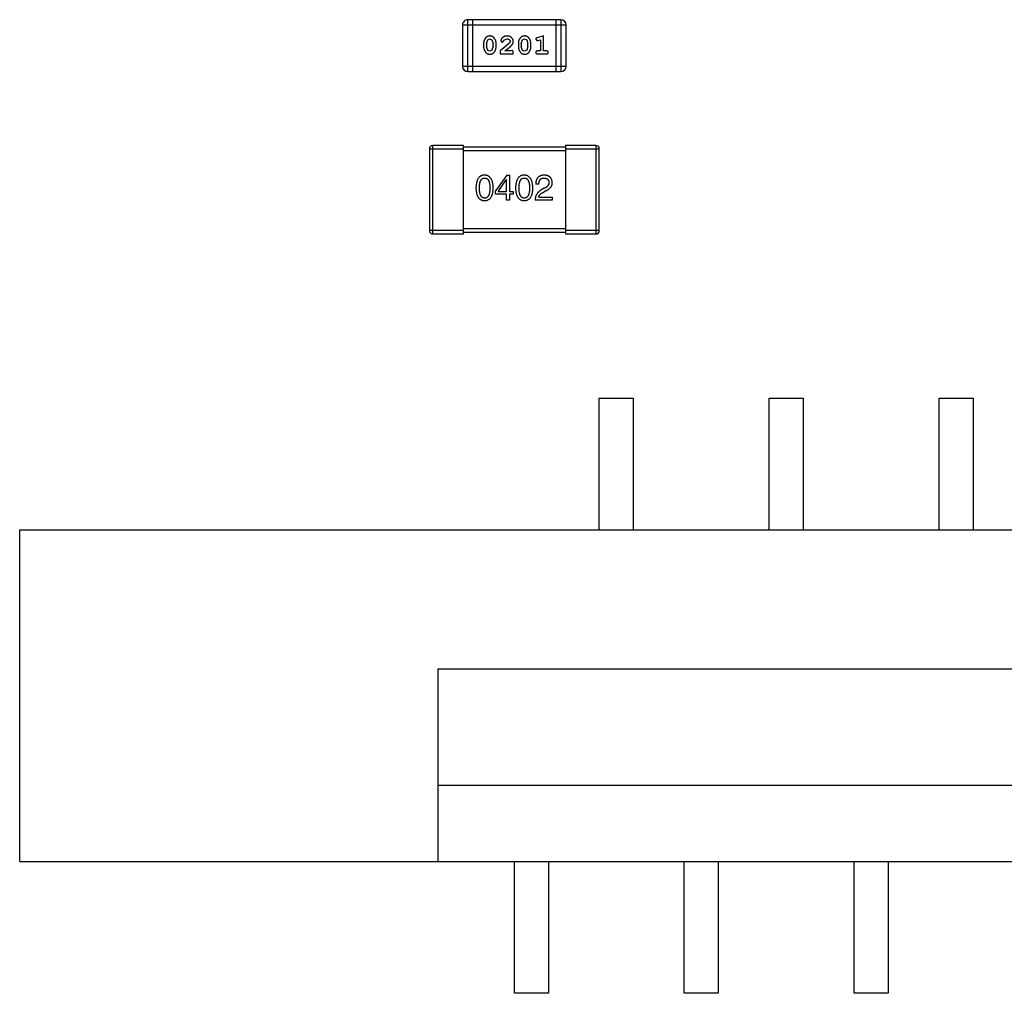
# Model space of a CAD drawing. Header units: inches. Extents: x -50 to 60, y -7 to 68.
# Tile 11 of 108: x -38.26 to -32.47, y 22.27 to 28. Entities that reach past the tile are written whole.
import ezdxf

# ---------------------------------------------------------------- set-up
doc = ezdxf.new("R2010")
doc.units = ezdxf.units.IN
doc.header["$LTSCALE"] = 1.21
doc.header["$MEASUREMENT"] = 0
doc.layers.get('0').update_dxf_attribs({"linetype": 'CONTINUOUS'})

msp = doc.modelspace()

# ---------------------------------------------------------------- linework, layer by layer
at = {"color": 7, "linetype": 'Continuous'}
for p, q in [((-35.6228, 27.6938), (-35.6228, 27.9986)), ((-35.0741, 27.9986), (-35.6228, 27.9986)), ((-35.5923, 27.6938), (-35.5923, 27.9986)), ((-35.1046, 27.9986), (-35.1046, 27.6938)), ((-35.0741, 27.9986), (-35.0741, 27.6938)), ((-35.6532, 27.9681), (-35.6532, 27.7243)), ((-35.6532, 27.9681), (-35.0436, 27.9681)), ((-35.0436, 27.7243), (-35.0436, 27.9681)), ((-35.5121, 27.8579), (-35.5048, 27.8797)), ((-35.5048, 27.8797), (-35.4924, 27.8855)), ((-35.4924, 27.8855), (-35.4803, 27.8802)), ((-35.4803, 27.8802), (-35.4727, 27.8579)), ((-35.4287, 27.8735), (-35.4199, 27.8651)), ((-35.4199, 27.8651), (-35.4114, 27.8716)), ((-35.4114, 27.8716), (-35.4064, 27.8801)), ((-35.4064, 27.8801), (-35.3915, 27.8855)), ((-35.372, 27.871), (-35.3768, 27.8613)), ((-35.3075, 27.8579), (-35.3003, 27.8797)), ((-35.3003, 27.8797), (-35.2879, 27.8855)), ((-35.2879, 27.8855), (-35.2758, 27.8802)), ((-35.2758, 27.8802), (-35.2682, 27.8579)), ((-35.2226, 27.8838), (-35.2147, 27.8745)), ((-35.2147, 27.8745), (-35.2093, 27.8755)), ((-35.177, 27.9028), (-35.2136, 27.8929)), ((-35.2093, 27.8755), (-35.1943, 27.8797)), ((-35.1943, 27.8797), (-35.1943, 27.8147)), ((-35.177, 27.8147), (-35.177, 27.9028)), ((-35.5294, 27.8582), (-35.5294, 27.8404)), ((-35.5121, 27.8579), (-35.5121, 27.8407)), ((-35.5044, 27.8184), (-35.5121, 27.8407)), ((-35.4923, 27.8131), (-35.5044, 27.8184)), ((-35.48, 27.8189), (-35.4923, 27.8131)), ((-35.4727, 27.8407), (-35.48, 27.8189)), ((-35.4727, 27.8407), (-35.4727, 27.8579)), ((-35.4554, 27.8404), (-35.4554, 27.8582)), ((-35.3768, 27.8613), (-35.4318, 27.8163)), ((-35.4318, 27.8163), (-35.4318, 27.7974)), ((-35.4051, 27.8147), (-35.3715, 27.8417)), ((-35.3689, 27.8147), (-35.4051, 27.8147)), ((-35.3634, 27.8179), (-35.3689, 27.8147)), ((-35.3547, 27.7974), (-35.3547, 27.8053)), ((-35.3249, 27.8582), (-35.3249, 27.8404)), ((-35.3075, 27.8579), (-35.3075, 27.8407)), ((-35.2999, 27.8184), (-35.3075, 27.8407)), ((-35.2878, 27.8131), (-35.2999, 27.8184)), ((-35.2755, 27.8189), (-35.2878, 27.8131)), ((-35.2682, 27.8407), (-35.2755, 27.8189)), ((-35.2682, 27.8407), (-35.2682, 27.8579)), ((-35.2509, 27.8404), (-35.2509, 27.8582)), ((-35.1943, 27.8147), (-35.2116, 27.8147)), ((-35.1597, 27.8147), (-35.177, 27.8147)), ((-35.4318, 27.7974), (-35.3547, 27.7974)), ((-35.2116, 27.7974), (-35.1597, 27.7974)), ((-35.0436, 27.7243), (-35.6532, 27.7243)), ((-35.6228, 27.6938), (-35.0741, 27.6938)), ((-35.8484, 27.2386), (-35.8484, 26.7586)), ((-35.8484, 27.2386), (-35.6484, 27.2386)), ((-35.8284, 26.7386), (-35.8284, 27.2586)), ((-35.6484, 27.2586), (-35.8284, 27.2586)), ((-35.6484, 26.7386), (-35.6484, 27.2586)), ((-35.0484, 27.2486), (-35.6484, 27.2486)), ((-35.6484, 27.2286), (-35.0484, 27.2286)), ((-35.0484, 27.2586), (-35.0484, 26.7386)), ((-34.8684, 27.2586), (-35.0484, 27.2586)), ((-35.0484, 27.2386), (-34.8484, 27.2386)), ((-34.8684, 27.2586), (-34.8684, 26.7386)), ((-34.8484, 26.7586), (-34.8484, 27.2386)), ((-35.3928, 27.0849), (-35.46, 26.9915)), ((-35.4428, 26.989), (-35.3961, 27.0562)), ((-35.3953, 27.0562), (-35.3961, 27.0562)), ((-35.3953, 26.989), (-35.3953, 27.0562)), ((-35.3928, 27.0849), (-35.3773, 27.0849)), ((-35.3773, 27.0849), (-35.3773, 26.989)), ((-35.2039, 27.0316), (-35.2228, 27.0316)), ((-35.172, 27.007), (-35.1916, 26.9956)), ((-35.46, 26.9734), (-35.46, 26.9915)), ((-35.3953, 26.9734), (-35.46, 26.9734)), ((-35.4428, 26.989), (-35.3953, 26.989)), ((-35.3953, 26.9374), (-35.3953, 26.9734)), ((-35.3773, 26.9374), (-35.3953, 26.9374)), ((-35.3773, 26.989), (-35.3551, 26.989)), ((-35.3773, 26.9734), (-35.3773, 26.9374)), ((-35.3551, 26.9734), (-35.3773, 26.9734)), ((-35.3551, 26.989), (-35.3551, 26.9734)), ((-35.1253, 26.9374), (-35.2261, 26.9374)), ((-35.2056, 26.9546), (-35.1253, 26.9546)), ((-35.181, 26.9824), (-35.1654, 26.9915)), ((-35.1253, 26.9546), (-35.1253, 26.9374)), ((-35.0484, 26.7686), (-35.6484, 26.7686)), ((-35.6484, 26.7586), (-35.8484, 26.7586)), ((-35.8284, 26.7386), (-35.6484, 26.7386)), ((-35.6484, 26.7486), (-35.0484, 26.7486)), ((-34.8484, 26.7586), (-35.0484, 26.7586)), ((-35.0484, 26.7386), (-34.8684, 26.7386)), ((-34.8484, 24.9984), (-34.8484, 25.7734)), ((-34.8484, 25.7734), (-34.6484, 25.7734)), ((-34.6484, 25.7734), (-34.6484, 24.9984)), ((-33.8484, 25.7734), (-33.6484, 25.7734)), ((-33.8484, 24.9984), (-33.8484, 25.7734)), ((-33.6484, 25.7734), (-33.6484, 24.9984)), ((-32.8484, 25.7734), (-32.6484, 25.7734)), ((-32.8484, 24.9984), (-32.8484, 25.7734)), ((-32.6484, 25.7734), (-32.6484, 24.9984)), ((-38.2584, 23.0484), (-38.2584, 24.9984)), ((-38.2584, 24.9984), (-21.7384, 24.9984)), ((-35.7984, 24.1824), (-35.7984, 23.0484)), ((-35.7984, 24.1824), (-24.1984, 24.1824)), ((-35.7984, 23.4979), (-24.1984, 23.4979)), ((-38.2584, 23.0484), (-21.7384, 23.0484)), ((-35.3484, 22.2734), (-35.3484, 23.0484)), ((-35.1484, 23.0484), (-35.1484, 22.2734)), ((-34.3484, 22.2734), (-34.3484, 23.0484)), ((-34.1484, 23.0484), (-34.1484, 22.2734)), ((-33.3484, 22.2734), (-33.3484, 23.0484)), ((-33.1484, 23.0484), (-33.1484, 22.2734)), ((-35.1484, 22.2734), (-35.3484, 22.2734)), ((-34.1484, 22.2734), (-34.3484, 22.2734)), ((-33.1484, 22.2734), (-33.3484, 22.2734))]:
    msp.add_line(p, q, dxfattribs=at)
for centre, radius, start, end in [((-35.6228, 27.9681), 0.0305, 90.00001, 180.00001), ((-35.0741, 27.9681), 0.0305, 0.00001, 90.00001), ((-35.6228, 27.7243), 0.0305, 180.00001, 270.00001), ((-35.0741, 27.7243), 0.0305, 270.00001, 0.00001), ((-35.8284, 27.2386), 0.02, 90.00001, 180.00001), ((-34.8684, 27.2386), 0.02, 0.00001, 90.00001), ((-35.8284, 26.7586), 0.02, 180.00001, 270.00001), ((-34.8684, 26.7586), 0.02, 270.00001, 0.00001)]:
    msp.add_arc(centre, radius, start, end, dxfattribs=at)
for points, knots in [([(-35.4926, 27.9028), (-35.494, 27.9028), (-35.4968, 27.9027), (-35.5009, 27.902), (-35.5047, 27.9009), (-35.5083, 27.8993), (-35.5116, 27.8972), (-35.5147, 27.8947), (-35.5174, 27.8917), (-35.5199, 27.8883), (-35.5221, 27.8848), (-35.524, 27.8811), (-35.5257, 27.8774), (-35.527, 27.8736), (-35.5281, 27.8698), (-35.5288, 27.866), (-35.5293, 27.8621), (-35.5293, 27.8595), (-35.5294, 27.8582)], [0, 0, 0, 0, 0.06692, 0.130834, 0.19258, 0.252759, 0.312631, 0.373411, 0.436359, 0.501894, 0.568244, 0.632472, 0.69556, 0.757163, 0.818592, 0.878885, 0.939235, 1, 1, 1, 1]), ([(-35.4554, 27.8582), (-35.4554, 27.8593), (-35.4555, 27.8614), (-35.4558, 27.8646), (-35.4563, 27.8677), (-35.457, 27.8708), (-35.4579, 27.8739), (-35.459, 27.8769), (-35.4603, 27.8799), (-35.4618, 27.8827), (-35.4634, 27.8855), (-35.465, 27.888), (-35.4667, 27.8904), (-35.4684, 27.8925), (-35.4701, 27.8943), (-35.4718, 27.896), (-35.4735, 27.8974), (-35.4759, 27.899), (-35.4791, 27.9006), (-35.4832, 27.9019), (-35.4878, 27.9027), (-35.4909, 27.9028), (-35.4926, 27.9028)], [0, 0, 0, 0, 0.049855, 0.099516, 0.148482, 0.19758, 0.246804, 0.296268, 0.346517, 0.397047, 0.446826, 0.49336, 0.537801, 0.579207, 0.617974, 0.654833, 0.689171, 0.722088, 0.786392, 0.853518, 0.924186, 1, 1, 1, 1]), ([(-35.3914, 27.9028), (-35.3931, 27.9027), (-35.3965, 27.9026), (-35.4014, 27.9018), (-35.4062, 27.9003), (-35.4106, 27.8984), (-35.4148, 27.8959), (-35.4184, 27.8931), (-35.4216, 27.8898), (-35.4241, 27.8862), (-35.4261, 27.8827), (-35.4275, 27.8794), (-35.4285, 27.8763), (-35.4286, 27.8744), (-35.4287, 27.8735)], [0, 0, 0, 0, 0.098286, 0.193983, 0.289056, 0.384352, 0.477435, 0.566197, 0.652355, 0.737986, 0.818188, 0.887401, 0.94802, 1, 1, 1, 1]), ([(-35.3915, 27.8855), (-35.3901, 27.8855), (-35.3874, 27.8854), (-35.3836, 27.8845), (-35.3802, 27.8831), (-35.3774, 27.8812), (-35.375, 27.879), (-35.3733, 27.8765), (-35.3723, 27.8738), (-35.3721, 27.8719), (-35.372, 27.871)], [0, 0, 0, 0, 0.156344, 0.299348, 0.4327, 0.561, 0.682299, 0.791883, 0.89611, 1, 1, 1, 1]), ([(-35.3547, 27.87), (-35.3548, 27.8712), (-35.3549, 27.8734), (-35.3553, 27.8766), (-35.3561, 27.8797), (-35.3573, 27.8827), (-35.3587, 27.8855), (-35.3605, 27.8882), (-35.3626, 27.8908), (-35.365, 27.8933), (-35.3677, 27.8955), (-35.3705, 27.8975), (-35.3736, 27.8991), (-35.3768, 27.9005), (-35.3802, 27.9015), (-35.3838, 27.9023), (-35.3875, 27.9027), (-35.3901, 27.9028), (-35.3914, 27.9028)], [0, 0, 0, 0, 0.060981, 0.120256, 0.178148, 0.236115, 0.293993, 0.352864, 0.413358, 0.476056, 0.539296, 0.602396, 0.665116, 0.728325, 0.792919, 0.859317, 0.928302, 1, 1, 1, 1]), ([(-35.3715, 27.8417), (-35.3706, 27.8425), (-35.3689, 27.844), (-35.3666, 27.8462), (-35.3645, 27.8483), (-35.3626, 27.8503), (-35.361, 27.8522), (-35.3596, 27.854), (-35.3585, 27.8556), (-35.3574, 27.8577), (-35.3563, 27.8602), (-35.3554, 27.8634), (-35.3548, 27.8667), (-35.3548, 27.8689), (-35.3547, 27.87)], [0, 0, 0, 0, 0.103002, 0.197728, 0.285279, 0.365235, 0.437224, 0.502446, 0.560545, 0.611446, 0.707576, 0.80349, 0.900532, 1, 1, 1, 1]), ([(-35.2881, 27.9028), (-35.2895, 27.9028), (-35.2923, 27.9027), (-35.2964, 27.902), (-35.3002, 27.9009), (-35.3038, 27.8993), (-35.3071, 27.8972), (-35.3101, 27.8947), (-35.3129, 27.8917), (-35.3154, 27.8883), (-35.3176, 27.8848), (-35.3195, 27.8811), (-35.3212, 27.8774), (-35.3225, 27.8736), (-35.3236, 27.8698), (-35.3243, 27.866), (-35.3248, 27.8621), (-35.3248, 27.8595), (-35.3249, 27.8582)], [0, 0, 0, 0, 0.06692, 0.130834, 0.19258, 0.252759, 0.312631, 0.373411, 0.436359, 0.501894, 0.568244, 0.632472, 0.69556, 0.757163, 0.818592, 0.878885, 0.939235, 1, 1, 1, 1]), ([(-35.2509, 27.8582), (-35.2509, 27.8593), (-35.251, 27.8614), (-35.2513, 27.8646), (-35.2518, 27.8677), (-35.2525, 27.8708), (-35.2534, 27.8739), (-35.2545, 27.8769), (-35.2558, 27.8799), (-35.2573, 27.8827), (-35.2589, 27.8855), (-35.2605, 27.888), (-35.2622, 27.8904), (-35.2639, 27.8925), (-35.2656, 27.8943), (-35.2673, 27.896), (-35.269, 27.8974), (-35.2714, 27.899), (-35.2745, 27.9006), (-35.2787, 27.9019), (-35.2833, 27.9027), (-35.2864, 27.9028), (-35.2881, 27.9028)], [0, 0, 0, 0, 0.049855, 0.099516, 0.148482, 0.19758, 0.246804, 0.296268, 0.346517, 0.397047, 0.446826, 0.49336, 0.537801, 0.579207, 0.617974, 0.654833, 0.689171, 0.722088, 0.786392, 0.853518, 0.924186, 1, 1, 1, 1]), ([(-35.2136, 27.8929), (-35.2144, 27.8927), (-35.216, 27.8922), (-35.218, 27.8914), (-35.2197, 27.8904), (-35.2209, 27.8894), (-35.2217, 27.8882), (-35.2222, 27.8869), (-35.2226, 27.8854), (-35.2226, 27.8843), (-35.2226, 27.8838)], [0, 0, 0, 0, 0.187321, 0.344927, 0.475328, 0.579604, 0.674244, 0.773631, 0.882025, 1, 1, 1, 1]), ([(-35.5294, 27.8404), (-35.5293, 27.8394), (-35.5293, 27.8372), (-35.529, 27.8341), (-35.5285, 27.8309), (-35.5278, 27.8278), (-35.5269, 27.8248), (-35.5258, 27.8218), (-35.5246, 27.8188), (-35.5231, 27.816), (-35.5215, 27.8132), (-35.5199, 27.8107), (-35.5182, 27.8084), (-35.5166, 27.8063), (-35.5149, 27.8044), (-35.5132, 27.8027), (-35.5115, 27.8013), (-35.5091, 27.7997), (-35.5059, 27.7981), (-35.5017, 27.7968), (-35.4971, 27.796), (-35.494, 27.7959), (-35.4923, 27.7958)], [0, 0, 0, 0, 0.049886, 0.09882, 0.148132, 0.19689, 0.246038, 0.295176, 0.345305, 0.395692, 0.445312, 0.491875, 0.535813, 0.577009, 0.616081, 0.652689, 0.687585, 0.720206, 0.785062, 0.85223, 0.923759, 1, 1, 1, 1]), ([(-35.4923, 27.7958), (-35.4909, 27.7959), (-35.4881, 27.7959), (-35.484, 27.7967), (-35.4801, 27.7978), (-35.4766, 27.7994), (-35.4732, 27.8014), (-35.4702, 27.8039), (-35.4674, 27.8069), (-35.4649, 27.8102), (-35.4627, 27.8138), (-35.4608, 27.8175), (-35.4591, 27.8212), (-35.4578, 27.825), (-35.4567, 27.8288), (-35.456, 27.8326), (-35.4555, 27.8365), (-35.4555, 27.8391), (-35.4554, 27.8404)], [0, 0, 0, 0, 0.067217, 0.131051, 0.19272, 0.252824, 0.312745, 0.373449, 0.436041, 0.501494, 0.567761, 0.632087, 0.695096, 0.757109, 0.817993, 0.878657, 0.939311, 1, 1, 1, 1]), ([(-35.3547, 27.8053), (-35.3548, 27.8063), (-35.3548, 27.8083), (-35.3552, 27.811), (-35.3559, 27.8133), (-35.357, 27.815), (-35.3583, 27.8163), (-35.3598, 27.8172), (-35.3615, 27.8178), (-35.3628, 27.8178), (-35.3634, 27.8179)], [0, 0, 0, 0, 0.1844, 0.34094, 0.473574, 0.586824, 0.690029, 0.789175, 0.890445, 1, 1, 1, 1]), ([(-35.3249, 27.8404), (-35.3248, 27.8394), (-35.3248, 27.8372), (-35.3245, 27.8341), (-35.324, 27.8309), (-35.3233, 27.8278), (-35.3224, 27.8248), (-35.3213, 27.8218), (-35.32, 27.8188), (-35.3186, 27.816), (-35.317, 27.8132), (-35.3154, 27.8107), (-35.3137, 27.8084), (-35.3121, 27.8063), (-35.3104, 27.8044), (-35.3087, 27.8027), (-35.3069, 27.8013), (-35.3046, 27.7997), (-35.3014, 27.7981), (-35.2972, 27.7968), (-35.2926, 27.796), (-35.2895, 27.7959), (-35.2878, 27.7958)], [0, 0, 0, 0, 0.049886, 0.09882, 0.148132, 0.19689, 0.246038, 0.295176, 0.345305, 0.395692, 0.445312, 0.491875, 0.535813, 0.577009, 0.616081, 0.652689, 0.687585, 0.720206, 0.785062, 0.85223, 0.923759, 1, 1, 1, 1]), ([(-35.2878, 27.7958), (-35.2864, 27.7959), (-35.2835, 27.7959), (-35.2795, 27.7967), (-35.2756, 27.7978), (-35.272, 27.7994), (-35.2687, 27.8014), (-35.2657, 27.8039), (-35.2629, 27.8069), (-35.2604, 27.8102), (-35.2582, 27.8138), (-35.2563, 27.8175), (-35.2546, 27.8212), (-35.2533, 27.825), (-35.2522, 27.8288), (-35.2514, 27.8326), (-35.251, 27.8365), (-35.2509, 27.8391), (-35.2509, 27.8404)], [0, 0, 0, 0, 0.067217, 0.131051, 0.19272, 0.252824, 0.312745, 0.373449, 0.436041, 0.501494, 0.567761, 0.632087, 0.695096, 0.757109, 0.817993, 0.878657, 0.939311, 1, 1, 1, 1]), ([(-35.2116, 27.8147), (-35.2125, 27.8147), (-35.2142, 27.8146), (-35.2165, 27.8142), (-35.2184, 27.8134), (-35.22, 27.8124), (-35.2212, 27.811), (-35.222, 27.8095), (-35.2225, 27.8079), (-35.2226, 27.8067), (-35.2226, 27.8061)], [0, 0, 0, 0, 0.169102, 0.317658, 0.446239, 0.563118, 0.671828, 0.776546, 0.884858, 1, 1, 1, 1]), ([(-35.2226, 27.8061), (-35.2226, 27.8054), (-35.2225, 27.8043), (-35.222, 27.8026), (-35.2212, 27.8011), (-35.22, 27.7997), (-35.2184, 27.7987), (-35.2165, 27.7979), (-35.2142, 27.7975), (-35.2125, 27.7974), (-35.2116, 27.7974)], [0, 0, 0, 0, 0.115051, 0.223278, 0.329269, 0.437893, 0.554681, 0.682591, 0.83103, 1, 1, 1, 1]), ([(-35.1487, 27.8061), (-35.1487, 27.8067), (-35.1488, 27.8079), (-35.1493, 27.8095), (-35.1501, 27.811), (-35.1513, 27.8124), (-35.1528, 27.8134), (-35.1548, 27.8142), (-35.1571, 27.8146), (-35.1588, 27.8147), (-35.1597, 27.8147)], [0, 0, 0, 0, 0.11517, 0.223509, 0.328254, 0.438012, 0.553651, 0.682263, 0.830856, 1, 1, 1, 1]), ([(-35.1597, 27.7974), (-35.1588, 27.7974), (-35.1571, 27.7975), (-35.1548, 27.7979), (-35.1528, 27.7986), (-35.1513, 27.7997), (-35.1501, 27.8011), (-35.1493, 27.8026), (-35.1488, 27.8043), (-35.1487, 27.8054), (-35.1487, 27.8061)], [0, 0, 0, 0, 0.169012, 0.317488, 0.445429, 0.560977, 0.67065, 0.776666, 0.88492, 1, 1, 1, 1]), ([(-35.5233, 27.0849), (-35.5253, 27.0848), (-35.5292, 27.0846), (-35.5348, 27.0837), (-35.5401, 27.0821), (-35.545, 27.0799), (-35.5495, 27.0772), (-35.5537, 27.0738), (-35.5574, 27.0699), (-35.5608, 27.0654), (-35.5638, 27.0603), (-35.5664, 27.0546), (-35.5686, 27.0484), (-35.5705, 27.0416), (-35.572, 27.0342), (-35.5731, 27.0262), (-35.5739, 27.0176), (-35.5741, 27.0117), (-35.5742, 27.0087)], [0, 0, 0, 0, 0.057911, 0.113262, 0.165956, 0.217443, 0.268511, 0.319665, 0.372, 0.426129, 0.483365, 0.543779, 0.607756, 0.676562, 0.749704, 0.827713, 0.911177, 1, 1, 1, 1]), ([(-35.5537, 27.0087), (-35.5536, 27.011), (-35.5536, 27.0157), (-35.5532, 27.0224), (-35.5527, 27.0286), (-35.5519, 27.0344), (-35.5508, 27.0397), (-35.5495, 27.0445), (-35.548, 27.0489), (-35.5462, 27.0529), (-35.5442, 27.0564), (-35.5419, 27.0594), (-35.5394, 27.062), (-35.5367, 27.0641), (-35.5337, 27.0657), (-35.5304, 27.0669), (-35.527, 27.0675), (-35.5246, 27.0676), (-35.5233, 27.0677)], [0, 0, 0, 0, 0.096452, 0.187278, 0.271765, 0.350519, 0.423437, 0.491321, 0.554011, 0.612224, 0.666281, 0.717003, 0.764884, 0.811423, 0.856783, 0.902993, 0.950236, 1, 1, 1, 1]), ([(-35.4725, 27.0087), (-35.4727, 27.0117), (-35.4729, 27.0175), (-35.4738, 27.026), (-35.475, 27.0339), (-35.4765, 27.0413), (-35.4784, 27.0481), (-35.4807, 27.0543), (-35.4833, 27.0599), (-35.4863, 27.065), (-35.4897, 27.0695), (-35.4934, 27.0735), (-35.4975, 27.0768), (-35.502, 27.0796), (-35.5068, 27.0818), (-35.512, 27.0835), (-35.5176, 27.0845), (-35.5214, 27.0848), (-35.5233, 27.0849)], [0, 0, 0, 0, 0.088475, 0.171606, 0.249595, 0.322626, 0.391327, 0.455765, 0.516374, 0.573675, 0.628522, 0.681161, 0.732559, 0.783563, 0.83504, 0.887639, 0.942585, 1, 1, 1, 1]), ([(-35.5233, 27.0677), (-35.5221, 27.0676), (-35.5196, 27.0675), (-35.5161, 27.0669), (-35.5127, 27.0657), (-35.5096, 27.0641), (-35.5068, 27.062), (-35.5043, 27.0594), (-35.502, 27.0564), (-35.4999, 27.0529), (-35.498, 27.0489), (-35.4965, 27.0445), (-35.4952, 27.0397), (-35.4941, 27.0344), (-35.4932, 27.0286), (-35.4926, 27.0224), (-35.4923, 27.0157), (-35.4922, 27.011), (-35.4922, 27.0087)], [0, 0, 0, 0, 0.050604, 0.098688, 0.145699, 0.191791, 0.238625, 0.286717, 0.337546, 0.391814, 0.449755, 0.512106, 0.579685, 0.652048, 0.730262, 0.814146, 0.904281, 1, 1, 1, 1]), ([(-35.2902, 27.0849), (-35.2922, 27.0848), (-35.2961, 27.0846), (-35.3017, 27.0837), (-35.3069, 27.0821), (-35.3118, 27.0799), (-35.3164, 27.0772), (-35.3205, 27.0738), (-35.3243, 27.0699), (-35.3276, 27.0654), (-35.3306, 27.0603), (-35.3332, 27.0546), (-35.3355, 27.0484), (-35.3373, 27.0416), (-35.3388, 27.0342), (-35.3399, 27.0262), (-35.3407, 27.0176), (-35.3409, 27.0117), (-35.341, 27.0087)], [0, 0, 0, 0, 0.057911, 0.113262, 0.165956, 0.217443, 0.268511, 0.319665, 0.372, 0.426129, 0.483365, 0.543779, 0.607756, 0.676562, 0.749704, 0.827713, 0.911177, 1, 1, 1, 1]), ([(-35.3205, 27.0087), (-35.3205, 27.011), (-35.3205, 27.0157), (-35.3201, 27.0224), (-35.3195, 27.0286), (-35.3187, 27.0344), (-35.3176, 27.0397), (-35.3164, 27.0445), (-35.3148, 27.0489), (-35.313, 27.0529), (-35.311, 27.0564), (-35.3088, 27.0594), (-35.3063, 27.062), (-35.3035, 27.0641), (-35.3005, 27.0657), (-35.2973, 27.0669), (-35.2938, 27.0675), (-35.2914, 27.0676), (-35.2902, 27.0677)], [0, 0, 0, 0, 0.096452, 0.187278, 0.271765, 0.350519, 0.423437, 0.491321, 0.554011, 0.612224, 0.666281, 0.717003, 0.764884, 0.811423, 0.856783, 0.902993, 0.950236, 1, 1, 1, 1]), ([(-35.2394, 27.0087), (-35.2395, 27.0117), (-35.2398, 27.0175), (-35.2406, 27.026), (-35.2418, 27.0339), (-35.2434, 27.0413), (-35.2453, 27.0481), (-35.2475, 27.0543), (-35.2502, 27.0599), (-35.2532, 27.065), (-35.2565, 27.0695), (-35.2603, 27.0735), (-35.2644, 27.0768), (-35.2688, 27.0796), (-35.2737, 27.0818), (-35.2789, 27.0835), (-35.2844, 27.0845), (-35.2882, 27.0848), (-35.2902, 27.0849)], [0, 0, 0, 0, 0.088475, 0.171606, 0.249595, 0.322626, 0.391327, 0.455765, 0.516374, 0.573675, 0.628522, 0.681161, 0.732559, 0.783563, 0.83504, 0.887639, 0.942585, 1, 1, 1, 1]), ([(-35.2902, 27.0677), (-35.2889, 27.0676), (-35.2865, 27.0675), (-35.2829, 27.0669), (-35.2796, 27.0657), (-35.2765, 27.0641), (-35.2737, 27.062), (-35.2711, 27.0594), (-35.2688, 27.0564), (-35.2667, 27.0529), (-35.2649, 27.0489), (-35.2633, 27.0445), (-35.262, 27.0397), (-35.2609, 27.0344), (-35.2601, 27.0286), (-35.2595, 27.0224), (-35.2591, 27.0157), (-35.2591, 27.011), (-35.259, 27.0087)], [0, 0, 0, 0, 0.050604, 0.098688, 0.145699, 0.191791, 0.238625, 0.286717, 0.337546, 0.391814, 0.449755, 0.512106, 0.579685, 0.652048, 0.730262, 0.814146, 0.904281, 1, 1, 1, 1]), ([(-35.172, 27.0849), (-35.174, 27.0848), (-35.1779, 27.0846), (-35.1836, 27.0838), (-35.1889, 27.0826), (-35.1939, 27.0811), (-35.1984, 27.0791), (-35.2026, 27.0767), (-35.2064, 27.074), (-35.2097, 27.0708), (-35.2127, 27.0673), (-35.2154, 27.0633), (-35.2176, 27.059), (-35.2194, 27.0543), (-35.2209, 27.0492), (-35.2219, 27.0437), (-35.2226, 27.0378), (-35.2227, 27.0337), (-35.2228, 27.0316)], [0, 0, 0, 0, 0.07282, 0.141057, 0.2062, 0.267672, 0.326735, 0.383519, 0.439188, 0.494454, 0.549628, 0.605958, 0.66397, 0.72402, 0.787502, 0.854127, 0.925065, 1, 1, 1, 1]), ([(-35.2039, 27.0316), (-35.2039, 27.0331), (-35.2038, 27.0359), (-35.2034, 27.04), (-35.2027, 27.0438), (-35.2019, 27.0473), (-35.2007, 27.0506), (-35.1995, 27.0536), (-35.198, 27.0563), (-35.1962, 27.0587), (-35.1943, 27.0608), (-35.1921, 27.0627), (-35.1897, 27.0642), (-35.187, 27.0655), (-35.1842, 27.0665), (-35.1811, 27.0672), (-35.1779, 27.0676), (-35.1756, 27.0677), (-35.1744, 27.0677)], [0, 0, 0, 0, 0.082594, 0.15978, 0.232961, 0.301462, 0.365595, 0.426678, 0.484662, 0.540809, 0.595146, 0.648401, 0.702272, 0.757102, 0.813447, 0.872233, 0.934055, 1, 1, 1, 1]), ([(-35.1744, 27.0677), (-35.1733, 27.0676), (-35.1711, 27.0675), (-35.1679, 27.0672), (-35.165, 27.0665), (-35.1622, 27.0658), (-35.1596, 27.0648), (-35.1572, 27.0637), (-35.1551, 27.0623), (-35.1531, 27.0608), (-35.1514, 27.059), (-35.1498, 27.0571), (-35.1485, 27.0549), (-35.1473, 27.0526), (-35.1464, 27.0501), (-35.1457, 27.0474), (-35.1452, 27.0445), (-35.145, 27.0425), (-35.1449, 27.0415)], [0, 0, 0, 0, 0.076112, 0.148436, 0.216883, 0.281466, 0.34298, 0.402356, 0.459881, 0.51546, 0.571111, 0.62658, 0.683162, 0.741007, 0.801404, 0.863825, 0.930544, 1, 1, 1, 1]), ([(-35.1253, 27.0406), (-35.1254, 27.0423), (-35.1257, 27.0456), (-35.1265, 27.0504), (-35.1276, 27.0549), (-35.129, 27.0591), (-35.1308, 27.0629), (-35.1329, 27.0665), (-35.1353, 27.0697), (-35.1381, 27.0727), (-35.1412, 27.0753), (-35.1447, 27.0776), (-35.1484, 27.0796), (-35.1525, 27.0813), (-35.1569, 27.0827), (-35.1616, 27.0838), (-35.1667, 27.0845), (-35.1702, 27.0848), (-35.172, 27.0849)], [0, 0, 0, 0, 0.070688, 0.137741, 0.201612, 0.262778, 0.321223, 0.378455, 0.434411, 0.490146, 0.546362, 0.603392, 0.662208, 0.723401, 0.787372, 0.85442, 0.925153, 1, 1, 1, 1]), ([(-35.5742, 27.0087), (-35.5741, 27.0057), (-35.5739, 27), (-35.5731, 26.9917), (-35.572, 26.984), (-35.5705, 26.9768), (-35.5686, 26.9702), (-35.5664, 26.9642), (-35.5638, 26.9587), (-35.5607, 26.9538), (-35.5574, 26.9494), (-35.5537, 26.9456), (-35.5495, 26.9424), (-35.545, 26.9397), (-35.5401, 26.9376), (-35.5348, 26.9361), (-35.5292, 26.9352), (-35.5253, 26.935), (-35.5233, 26.9349)], [0, 0, 0, 0, 0.087693, 0.170223, 0.247496, 0.319826, 0.387768, 0.451403, 0.511459, 0.568358, 0.622671, 0.675251, 0.726739, 0.778422, 0.830759, 0.884394, 0.940865, 1, 1, 1, 1]), ([(-35.5233, 26.9497), (-35.5246, 26.9497), (-35.527, 26.9498), (-35.5304, 26.9505), (-35.5337, 26.9516), (-35.5367, 26.9533), (-35.5394, 26.9554), (-35.5419, 26.9579), (-35.5442, 26.961), (-35.5462, 26.9645), (-35.548, 26.9684), (-35.5495, 26.9728), (-35.5508, 26.9777), (-35.5519, 26.983), (-35.5527, 26.9887), (-35.5532, 26.995), (-35.5536, 27.0017), (-35.5536, 27.0063), (-35.5537, 27.0087)], [0, 0, 0, 0, 0.049766, 0.097012, 0.143225, 0.188786, 0.235079, 0.282962, 0.333687, 0.387747, 0.445963, 0.508657, 0.576545, 0.649868, 0.72822, 0.812712, 0.903543, 1, 1, 1, 1]), ([(-35.5233, 26.9349), (-35.5214, 26.935), (-35.5175, 26.9352), (-35.5118, 26.9361), (-35.5066, 26.9376), (-35.5017, 26.9397), (-35.4972, 26.9424), (-35.493, 26.9456), (-35.4893, 26.9494), (-35.4859, 26.9538), (-35.4829, 26.9587), (-35.4803, 26.9642), (-35.4781, 26.9702), (-35.4762, 26.9768), (-35.4747, 26.984), (-35.4736, 26.9917), (-35.4728, 27), (-35.4726, 27.0057), (-35.4725, 27.0087)], [0, 0, 0, 0, 0.059134, 0.115603, 0.169236, 0.221572, 0.273254, 0.32474, 0.377319, 0.431815, 0.488555, 0.548609, 0.612242, 0.680182, 0.75251, 0.829782, 0.91231, 1, 1, 1, 1]), ([(-35.4922, 27.0087), (-35.4922, 27.0063), (-35.4923, 27.0018), (-35.4926, 26.9952), (-35.4932, 26.989), (-35.4941, 26.9833), (-35.4951, 26.978), (-35.4965, 26.9732), (-35.498, 26.9688), (-35.4999, 26.9649), (-35.5019, 26.9614), (-35.5043, 26.9583), (-35.5068, 26.9557), (-35.5097, 26.9536), (-35.5127, 26.9519), (-35.5161, 26.9507), (-35.5196, 26.9499), (-35.5221, 26.9497), (-35.5233, 26.9497)], [0, 0, 0, 0, 0.094834, 0.184067, 0.267029, 0.344713, 0.417334, 0.484367, 0.546941, 0.604717, 0.65953, 0.710539, 0.759381, 0.806382, 0.853027, 0.900623, 0.949121, 1, 1, 1, 1]), ([(-35.341, 27.0087), (-35.3409, 27.0057), (-35.3407, 27), (-35.3399, 26.9917), (-35.3388, 26.984), (-35.3373, 26.9768), (-35.3355, 26.9702), (-35.3332, 26.9642), (-35.3306, 26.9587), (-35.3276, 26.9538), (-35.3243, 26.9494), (-35.3205, 26.9456), (-35.3164, 26.9424), (-35.3118, 26.9397), (-35.3069, 26.9376), (-35.3017, 26.9361), (-35.2961, 26.9352), (-35.2922, 26.935), (-35.2902, 26.9349)], [0, 0, 0, 0, 0.087693, 0.170223, 0.247496, 0.319826, 0.387768, 0.451403, 0.511459, 0.568358, 0.622671, 0.675251, 0.726739, 0.778422, 0.830759, 0.884394, 0.940865, 1, 1, 1, 1]), ([(-35.2902, 26.9497), (-35.2914, 26.9497), (-35.2938, 26.9498), (-35.2973, 26.9505), (-35.3005, 26.9516), (-35.3035, 26.9533), (-35.3063, 26.9554), (-35.3088, 26.9579), (-35.311, 26.961), (-35.313, 26.9645), (-35.3148, 26.9684), (-35.3164, 26.9728), (-35.3176, 26.9777), (-35.3187, 26.983), (-35.3195, 26.9887), (-35.3201, 26.995), (-35.3205, 27.0017), (-35.3205, 27.0063), (-35.3205, 27.0087)], [0, 0, 0, 0, 0.049766, 0.097012, 0.143225, 0.188786, 0.235079, 0.282962, 0.333687, 0.387747, 0.445963, 0.508657, 0.576545, 0.649868, 0.72822, 0.812712, 0.903543, 1, 1, 1, 1]), ([(-35.259, 27.0087), (-35.2591, 27.0063), (-35.2591, 27.0018), (-35.2595, 26.9952), (-35.2601, 26.989), (-35.2609, 26.9833), (-35.262, 26.978), (-35.2633, 26.9732), (-35.2649, 26.9688), (-35.2667, 26.9649), (-35.2688, 26.9614), (-35.2711, 26.9583), (-35.2737, 26.9557), (-35.2765, 26.9536), (-35.2796, 26.9519), (-35.2829, 26.9507), (-35.2865, 26.9499), (-35.2889, 26.9497), (-35.2902, 26.9497)], [0, 0, 0, 0, 0.094834, 0.184067, 0.267029, 0.344713, 0.417334, 0.484367, 0.546941, 0.604717, 0.65953, 0.710539, 0.759381, 0.806382, 0.853027, 0.900623, 0.949121, 1, 1, 1, 1]), ([(-35.2902, 26.9349), (-35.2882, 26.935), (-35.2843, 26.9352), (-35.2787, 26.9361), (-35.2734, 26.9376), (-35.2685, 26.9397), (-35.264, 26.9424), (-35.2599, 26.9456), (-35.2561, 26.9494), (-35.2527, 26.9538), (-35.2498, 26.9587), (-35.2472, 26.9642), (-35.2449, 26.9702), (-35.2431, 26.9768), (-35.2415, 26.984), (-35.2404, 26.9917), (-35.2397, 27), (-35.2395, 27.0057), (-35.2394, 27.0087)], [0, 0, 0, 0, 0.059134, 0.115603, 0.169236, 0.221572, 0.273254, 0.32474, 0.377319, 0.431815, 0.488555, 0.548609, 0.612242, 0.680182, 0.75251, 0.829782, 0.91231, 1, 1, 1, 1]), ([(-35.1916, 26.9956), (-35.193, 26.9948), (-35.1957, 26.9933), (-35.1995, 26.9908), (-35.2031, 26.9881), (-35.2064, 26.9852), (-35.2095, 26.9822), (-35.2123, 26.979), (-35.2148, 26.9756), (-35.2171, 26.972), (-35.2191, 26.9683), (-35.2209, 26.9644), (-35.2224, 26.9603), (-35.2237, 26.956), (-35.2247, 26.9516), (-35.2254, 26.947), (-35.2259, 26.9422), (-35.226, 26.939), (-35.2261, 26.9374)], [0, 0, 0, 0, 0.065828, 0.130094, 0.192451, 0.254037, 0.313974, 0.373757, 0.433048, 0.492243, 0.551902, 0.611758, 0.672678, 0.734814, 0.798569, 0.863693, 0.930488, 1, 1, 1, 1]), ([(-35.1449, 27.0415), (-35.1449, 27.0406), (-35.1448, 27.039), (-35.1449, 27.0366), (-35.1454, 27.0343), (-35.1459, 27.0319), (-35.1469, 27.0296), (-35.1479, 27.0274), (-35.1493, 27.0251), (-35.1509, 27.023), (-35.1527, 27.0208), (-35.1547, 27.0187), (-35.157, 27.0167), (-35.1595, 27.0146), (-35.1623, 27.0127), (-35.1653, 27.0107), (-35.1685, 27.0088), (-35.1708, 27.0076), (-35.172, 27.007)], [0, 0, 0, 0, 0.052237, 0.103888, 0.155485, 0.207395, 0.259864, 0.31356, 0.369176, 0.4266, 0.486836, 0.550048, 0.61567, 0.685271, 0.75824, 0.834614, 0.915635, 1, 1, 1, 1]), ([(-35.1654, 26.9915), (-35.1637, 26.9922), (-35.1604, 26.9938), (-35.1557, 26.9963), (-35.1513, 26.9988), (-35.1473, 27.0015), (-35.1436, 27.0043), (-35.1402, 27.0071), (-35.1372, 27.0101), (-35.1345, 27.0131), (-35.1321, 27.0162), (-35.1301, 27.0195), (-35.1284, 27.0228), (-35.1271, 27.0262), (-35.1261, 27.0297), (-35.1255, 27.0332), (-35.1252, 27.0369), (-35.1252, 27.0394), (-35.1253, 27.0406)], [0, 0, 0, 0, 0.082731, 0.161257, 0.236138, 0.307554, 0.375712, 0.440848, 0.502916, 0.562567, 0.619798, 0.675716, 0.73039, 0.78386, 0.837315, 0.890547, 0.944917, 1, 1, 1, 1]), ([(-35.2056, 26.9546), (-35.2053, 26.9559), (-35.2048, 26.9585), (-35.2032, 26.9623), (-35.201, 26.9659), (-35.1982, 26.9695), (-35.1948, 26.9729), (-35.1908, 26.9762), (-35.1861, 26.9795), (-35.1827, 26.9814), (-35.181, 26.9824)], [0, 0, 0, 0, 0.103034, 0.208166, 0.318255, 0.434664, 0.559728, 0.695394, 0.841708, 1, 1, 1, 1])]:
    msp.add_open_spline(points, degree=3, knots=knots, dxfattribs=at)

doc.saveas('drawing.dxf')
